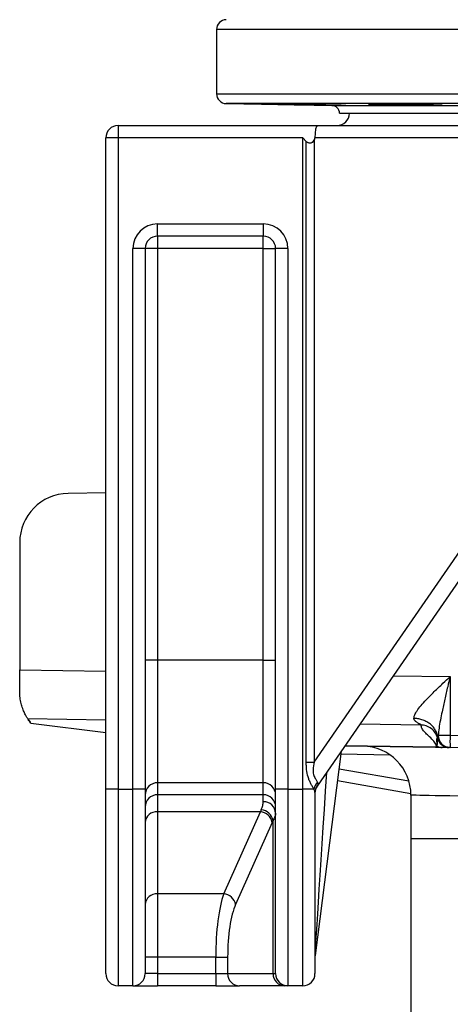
# Model space of a CAD drawing. Header units: millimetres. Extents: x 2363 to 4557, y 1092 to 5762.
# Tile 2 of 26: x 2533 to 2883, y 2287 to 3088. Entities that reach past the tile are written whole.
import ezdxf

# ---------------------------------------------------------------- set-up
doc = ezdxf.new("R2010")
doc.units = ezdxf.units.MM
doc.header["$LTSCALE"] = 2

msp = doc.modelspace()

# ---------------------------------------------------------------- linework, layer by layer
at = {"color": 7, "linetype": 'Continuous', "lineweight": 25}
for p, q in [((2692.76, 3080.01), (2692.76, 3027.73)), ((2700.62, 3019.73), (2786.47, 3018.23)), ((2797.64, 3018.18), (2797.72, 3018.23)), ((2797.72, 3018.23), (2865.47, 3018.23)), ((2874.86, 3018.23), (2875.95, 3018.27)), ((2874.86, 3018.23), (3000.04, 3018.23)), ((2792.76, 3011.84), (3772.76, 3011.84)), ((2612.76, 3001.87), (2612.76, 2991.87)), ((2612.76, 3001.87), (2774.62, 3001.87)), ((2774.62, 3001.87), (3058.49, 3001.87)), ((2612.76, 2991.87), (2602.76, 2991.87)), ((2602.76, 2461.87), (2602.76, 2991.87)), ((2762.76, 2991.87), (2612.76, 2991.87)), ((2612.76, 2991.87), (2612.76, 2461.87)), ((2762.76, 2991.87), (2765.69, 2988.94)), ((2762.76, 2461.87), (2762.76, 2991.87)), ((2765.69, 2483.97), (2765.69, 2988.94)), ((2772.23, 2989.86), (2772.23, 2483.97)), ((3054.88, 2991.87), (2772.76, 2991.87)), ((2644.76, 2911.87), (2644.76, 2921.87)), ((2644.76, 2921.87), (2730.76, 2921.87)), ((2730.76, 2921.87), (2730.76, 2911.87)), ((2730.76, 2911.87), (2644.76, 2911.87)), ((2644.76, 2911.87), (2644.76, 2901.87)), ((2730.76, 2901.87), (2730.76, 2911.87)), ((2624.76, 2461.87), (2624.76, 2901.87)), ((2634.76, 2901.87), (2624.76, 2901.87)), ((2634.76, 2901.87), (2634.76, 2461.87)), ((2644.76, 2901.87), (2634.76, 2901.87)), ((2730.76, 2901.87), (2644.76, 2901.87)), ((2644.76, 2901.87), (2644.76, 2566.78)), ((2730.76, 2566.78), (2730.76, 2901.87)), ((2730.76, 2901.87), (2740.76, 2901.87)), ((2750.76, 2901.87), (2740.76, 2901.87)), ((2740.76, 2461.87), (2740.76, 2901.87)), ((2750.76, 2901.87), (2750.76, 2461.87)), ((2772.23, 2483.97), (3054.88, 2894.28)), ((3066.73, 2888.61), (2774.52, 2464.43)), ((2602.76, 2703.09), (2572.06, 2702.56)), ((2532.76, 2662.56), (2532.76, 2558.99)), ((2644.76, 2566.78), (2634.76, 2566.78)), ((2644.76, 2566.78), (2644.76, 2467.16)), ((2730.76, 2566.78), (2644.76, 2566.78)), ((2730.76, 2467.16), (2730.76, 2566.78)), ((2730.76, 2566.78), (2740.76, 2566.78)), ((2532.76, 2541.18), (2532.76, 2558.99)), ((2882.58, 2553.49), (2882.58, 2505.76)), ((2541.89, 2515.55), (2541.27, 2516.5)), ((2541.89, 2515.55), (2602.76, 2508.08)), ((2872.57, 2504.61), (2872.91, 2505.76)), ((2872.91, 2505.76), (2882.58, 2505.76)), ((2882.58, 2505.76), (2962.58, 2504.37)), ((2794.18, 2492.97), (2772.84, 2326.5)), ((2870.72, 2495.97), (2797.13, 2497.26)), ((2870.72, 2496.03), (2871.77, 2496)), ((2871.6, 2495.95), (2870.72, 2495.97)), ((2882.58, 2495.76), (2882.31, 2495.77)), ((2962.58, 2494.37), (2882.58, 2495.76)), ((2765.69, 2483.97), (2772.23, 2483.97)), ((2850.74, 2458.14), (2791.06, 2468.67)), ((2602.76, 2311.87), (2602.76, 2461.87)), ((2612.76, 2461.87), (2602.76, 2461.87)), ((2612.76, 2461.87), (2612.76, 2301.87)), ((2612.76, 2461.87), (2624.76, 2461.87)), ((2634.76, 2461.87), (2624.76, 2461.87)), ((2624.76, 2301.87), (2624.76, 2461.87)), ((2634.76, 2461.87), (2634.76, 2311.87)), ((2730.76, 2467.16), (2644.76, 2467.16)), ((2644.76, 2467.16), (2644.76, 2457.39)), ((2730.76, 2457.39), (2730.76, 2467.16)), ((2750.76, 2461.87), (2740.76, 2461.87)), ((2740.76, 2311.87), (2740.76, 2461.87)), ((2750.76, 2461.87), (2762.76, 2461.87)), ((2750.76, 2461.87), (2750.76, 2301.87)), ((2762.76, 2301.87), (2762.76, 2461.87)), ((2771.85, 2461.87), (2762.76, 2461.87)), ((2730.76, 2457.39), (2644.76, 2457.39)), ((2644.76, 2457.39), (2644.76, 2443.49)), ((2730.76, 2451.69), (2730.76, 2457.39)), ((2772.76, 2459.17), (2772.76, 2311.87)), ((2850.76, 2457.01), (2850.76, 2421.87)), ((2728.38, 2443.49), (2644.76, 2443.49)), ((2644.76, 2443.49), (2644.76, 2376.72)), ((2698.61, 2376.72), (2728.38, 2443.49)), ((2738.71, 2311.87), (2738.71, 2436.37)), ((2738.04, 2434.91), (2708.27, 2368.15)), ((2850.76, 2421.87), (2850.76, 2083.71)), ((2698.61, 2376.72), (2644.76, 2376.72)), ((2644.76, 2376.72), (2644.76, 2325.29)), ((2644.76, 2325.29), (2634.76, 2325.29)), ((2692.11, 2325.29), (2644.76, 2325.29)), ((2644.76, 2325.29), (2644.76, 2311.87)), ((2692.11, 2325.29), (2701.77, 2325.29)), ((2692.11, 2311.87), (2692.11, 2325.29)), ((2701.77, 2325.29), (2701.77, 2311.87)), ((2644.76, 2311.87), (2634.76, 2311.87)), ((2644.76, 2311.87), (2644.76, 2301.87)), ((2644.76, 2311.87), (2692.11, 2311.87)), ((2692.11, 2311.87), (2692.11, 2301.87)), ((2692.11, 2311.87), (2701.77, 2311.87)), ((2701.77, 2311.87), (2738.71, 2311.87)), ((2738.71, 2311.87), (2740.76, 2311.87)), ((2624.76, 2301.87), (2612.76, 2301.87)), ((2624.76, 2301.87), (2644.76, 2301.87)), ((2692.11, 2301.87), (2644.76, 2301.87)), ((2692.11, 2301.87), (2711.43, 2301.87)), ((2748.37, 2301.87), (2711.43, 2301.87)), ((2750.76, 2301.87), (2748.37, 2301.87)), ((2762.76, 2301.87), (2750.76, 2301.87))]:
    msp.add_line(p, q, dxfattribs=at)
at = {"color": 8, "linetype": 'Continuous', "lineweight": 25}
for p, q in [((3872.76, 3080.01), (2692.76, 3080.01)), ((2692.76, 3027.73), (3872.76, 3027.73)), ((3864.89, 3019.73), (2700.62, 3019.73)), ((2786.47, 3018.23), (2794.42, 3018.23)), ((2532.76, 2558.99), (2602.76, 2557.89)), ((2836.37, 2554.21), (2882.58, 2553.49)), ((2602.76, 2518.11), (2539.4, 2519.11)), ((2859, 2514.08), (2809.26, 2514.87)), ((2797.17, 2497.31), (2870.72, 2496.03)), ((2833.93, 2489.61), (2793.84, 2490.31)), ((2792.33, 2478.57), (2849.05, 2468.57)), ((2850.76, 2421.87), (3714.76, 2421.87))]:
    msp.add_line(p, q, dxfattribs=at)
at = {"color": 8, "linetype": 'Continuous', "lineweight": 25, "flags": 128}
for points in [[(2872.34, 2503.47), (2872.35, 2503.66), (2872.57, 2504.61), (2872.57, 2504.61), (2872.57, 2504.61)], [(2889.24, 2456.28), (2882.33, 2456.41), (2876.09, 2456.53), (2870.51, 2456.63), (2865.61, 2456.73), (2861.39, 2456.81), (2857.87, 2456.88), (2855.06, 2456.93), (2852.94, 2456.97), (2851.53, 2457), (2850.84, 2457.01), (2850.76, 2457.01)]]:
    msp.add_lwpolyline(points, dxfattribs=at)
at = {"color": 7, "linetype": 'Continuous', "lineweight": 25}
for centre, radius, start, end in [((2700.76, 3080.01), 8, 91, 180), ((2700.76, 3027.73), 8, 180, 269), ((2786.36, 3011.84), 6.4, 0, 89), ((2790.76, 3011.87), 10, 270, 0), ((2612.76, 2991.87), 10, 90, 180), ((2644.76, 2901.87), 20, 90, 180), ((2730.76, 2901.87), 20, 0, 90), ((2644.76, 2901.87), 10, 90, 180), ((2730.76, 2901.87), 10, 0, 90), ((2572.76, 2662.56), 40, 91, 180), ((2572.76, 2541.18), 40, 213.48946, 218.08683), ((2882.04, 2505.78), 10, 193.36534, 269.00173), ((2882.83, 2505.68), 9.92, 179.53319, 268.56412), ((3025.88, 2500.76), 143.38, 178.00193, 181.99807), ((2810.76, 2457.01), 40, 359.99329, 89), ((2871.97, 2496), 1.26, 178.74939, 181.25061), ((2871.59, 2496.3), 0.355, 272.2169, 300.8912), ((2876.44, 2505.5), 9.63, 243.2932, 268.97806), ((2782.84, 2459.94), 11.15, 136.70978, 170.02924), ((2644.74, 2457.18), 9.98, 89.89182, 179.89056), ((2730.77, 2457.18), 9.98, 0.10944, 90.10818), ((2782.26, 2459.16), 9.5, 141.6733, 179.90594), ((2782.76, 2458.76), 10, 145.43748, 180), ((2644.74, 2447.41), 9.98, 89.89182, 179.88919), ((2730.77, 2447.41), 9.98, 0.11081, 90.10818), ((2731.05, 2441.98), 9.71, 1.85137, 91.74152), ((2644.09, 2434.14), 9.37, 85.94152, 175.26242), ((2727.38, 2432.64), 10.9, 12.06924, 84.75891), ((2728.05, 2434.29), 10.86, 11.04919, 84.71688), ((2644.09, 2367.38), 9.37, 85.94229, 175.26322), ((2697.61, 2365.87), 10.9, 12.06735, 84.75921), ((2782.76, 2325.23), 10, 172.69424, 180), ((2612.76, 2311.87), 10, 180, 270), ((2624.76, 2311.87), 10, 270, 0), ((2711.6, 2311.7), 9.83, 179.0249, 268.9894), ((2748.54, 2311.7), 9.83, 179.02441, 268.98954), ((2750.76, 2311.87), 10, 180, 270), ((2762.76, 2311.87), 10, 270, 0)]:
    msp.add_arc(centre, radius, start, end, dxfattribs=at)
for centre, major_axis, ratio, start_param, end_param in [((2774.62, 2991.87), (0, 10), 0.186795, 0, 1.570796), ((2746.92, 2991.87), (25.83, 0), 0.387097, 6.080748, 6.283185), ((2782.76, 2494.01), (8.3, 29.63), 0.02265, 3.207575, 3.360963), ((2740.8, 2357.77), (0, 100), 0.241154, 0.508859, 0.541052), ((2750.46, 2357.77), (0, 90), 0.267949, 0.508859, 0.541052), ((2705.51, 2325.29), (0, 60), 0.223291, 0.541052, 1.570796), ((2715.17, 2325.29), (0, 50), 0.267949, 0.541052, 1.570796)]:
    msp.add_ellipse(centre, major_axis=major_axis, ratio=ratio, start_param=start_param, end_param=end_param, dxfattribs=at)
at = {"color": 8, "linetype": 'Continuous', "lineweight": 25}
msp.add_ellipse((2782.76, 2482.51), major_axis=(9.92, 156.01), ratio=0.000169, start_param=3.144228, end_param=4.669423, dxfattribs=at)
at = {"color": 7, "linetype": 'Continuous', "lineweight": 25}
for points, knots in [([(2797.72, 3018.23), (2797.49, 3018.24), (2797.03, 3018.26), (2795.3, 3018.31), (2792.84, 3018.37), (2789.66, 3018.44), (2785.86, 3018.52), (2781.55, 3018.61), (2776.84, 3018.69), (2771.89, 3018.78), (2766.81, 3018.87), (2761.77, 3018.95), (2756.9, 3019.03), (2752.34, 3019.1), (2748.22, 3019.15), (2744.65, 3019.2), (2741.76, 3019.23), (2739.57, 3019.26), (2738.29, 3019.26), (2737.73, 3019.26), (2737.87, 3019.25), (2737.88, 3019.25)], [0, 0, 0, 0, 0.05484, 0.109681, 0.164942, 0.220203, 0.275469, 0.330736, 0.386012, 0.441287, 0.496565, 0.551844, 0.607122, 0.662399, 0.71767, 0.772941, 0.828205, 0.883468, 0.938726, 0.993983, 1, 1, 1, 1]), ([(2738.18, 3019.23), (2738.52, 3019.22), (2739.18, 3019.2), (2741.23, 3019.15), (2743.96, 3019.09), (2747.39, 3019.02), (2751.39, 3018.94), (2755.87, 3018.86), (2760.68, 3018.77), (2765.7, 3018.68), (2770.78, 3018.6), (2775.77, 3018.51), (2780.55, 3018.44), (2784.95, 3018.37), (2788.79, 3018.31), (2792.03, 3018.26), (2793.63, 3018.24), (2794.42, 3018.23)], [0, 0, 0, 0, 0.067208, 0.134419, 0.20163, 0.268849, 0.336067, 0.403295, 0.470524, 0.537759, 0.604994, 0.672231, 0.739469, 0.806702, 0.873935, 0.936968, 1, 1, 1, 1]), ([(2794.42, 3018.23), (2795.13, 3018.19), (2796.55, 3018.11), (2797.18, 3018.1), (2797.51, 3018.09)], [0, 0, 0, 0, 0.493104, 1, 1, 1, 1]), ([(2876.17, 3018.31), (2876.19, 3018.31), (2876.32, 3018.33), (2875.72, 3018.37), (2874.37, 3018.44), (2872.12, 3018.52), (2869.17, 3018.61), (2865.55, 3018.69), (2861.4, 3018.78), (2856.81, 3018.87), (2851.92, 3018.95), (2846.87, 3019.03), (2841.8, 3019.1), (2836.86, 3019.15), (2832.18, 3019.2), (2827.91, 3019.23), (2824.14, 3019.26), (2821.02, 3019.26), (2818.59, 3019.25), (2817.01, 3019.23), (2816.23, 3019.2), (2816.32, 3019.18), (2816.34, 3019.17)], [0, 0, 0, 0, 0.01, 0.063689, 0.117378, 0.171073, 0.224769, 0.278472, 0.332175, 0.385882, 0.439589, 0.493294, 0.546999, 0.600698, 0.654397, 0.708089, 0.761781, 0.815467, 0.869153, 0.922836, 0.97652, 1, 1, 1, 1]), ([(2816.37, 3019.15), (2816.61, 3019.13), (2817.09, 3019.09), (2818.88, 3019.02), (2821.37, 3018.94), (2824.59, 3018.86), (2828.41, 3018.77), (2832.75, 3018.68), (2837.47, 3018.6), (2842.43, 3018.51), (2847.51, 3018.44), (2852.55, 3018.37), (2857.3, 3018.31), (2861.69, 3018.26), (2864.21, 3018.24), (2865.47, 3018.23)], [0, 0, 0, 0, 0.077649, 0.155306, 0.232963, 0.310631, 0.388299, 0.465976, 0.543652, 0.621331, 0.69901, 0.776684, 0.854358, 0.927179, 1, 1, 1, 1]), ([(2865.47, 3018.23), (2866.67, 3018.2), (2869.11, 3018.12), (2872.5, 3018.05), (2873.99, 3018.17), (2874.86, 3018.23)], [0, 0, 0, 0, 0.286821, 0.581665, 1, 1, 1, 1]), ([(2765.69, 2988.94), (2765.91, 2988.71), (2766.16, 2988.52), (2766.7, 2988.2), (2766.99, 2988.07), (2767.6, 2987.88), (2767.92, 2987.81), (2768.56, 2987.76), (2768.88, 2987.77), (2769.52, 2987.85), (2769.83, 2987.93), (2770.43, 2988.15), (2770.71, 2988.29), (2771.5, 2988.82), (2771.93, 2989.3), (2772.23, 2989.86)], [0, 0, 0, 0, 0.125, 0.125, 0.25, 0.25, 0.375, 0.375, 0.5, 0.5, 0.625, 0.625, 0.75, 0.75, 1, 1, 1, 1]), ([(2853.2, 2519.51), (2853.27, 2520.11), (2853.4, 2521.3), (2854.31, 2523.38), (2856.03, 2526.25), (2858.94, 2530.01), (2863.65, 2535.23), (2869.63, 2541.26), (2876.27, 2547.58), (2880.63, 2551.66), (2882.57, 2553.47), (2882.58, 2553.49)], [0, 0, 0, 0, 0.065125, 0.130366, 0.202262, 0.332003, 0.462118, 0.654152, 0.846464, 0.998902, 1, 1, 1, 1]), ([(2882.58, 2553.49), (2882.58, 2553.47), (2881.92, 2550.73), (2880.46, 2544.59), (2878.23, 2535.06), (2875.77, 2523.76), (2873.79, 2513.89), (2873.12, 2507.67), (2872.91, 2505.76)], [0, 0, 0, 0, 0.00141, 0.169436, 0.381306, 0.593116, 0.875063, 1, 1, 1, 1]), ([(2539.4, 2519.11), (2539.17, 2519.44), (2538.73, 2520.11), (2537.4, 2522.39), (2535.89, 2525.5), (2534.45, 2529.36), (2533.35, 2533.85), (2532.81, 2537.86), (2532.77, 2540.41), (2532.76, 2541.18)], [0, 0, 0, 0, 0.16053, 0.321234, 0.480919, 0.640597, 0.788296, 0.93585, 1, 1, 1, 1]), ([(2541.89, 2515.55), (2541.47, 2516.07), (2540.7, 2517.01), (2540.01, 2518.07), (2539.71, 2518.55)], [0, 0, 0, 0, 0.55102, 1, 1, 1, 1]), ([(2872.57, 2504.61), (2872.42, 2505.56), (2872.18, 2506.52), (2871.48, 2508.43), (2871.02, 2509.38), (2869.9, 2511.22), (2869.24, 2512.11), (2867.72, 2513.77), (2866.87, 2514.55), (2865.02, 2515.94), (2864.02, 2516.56), (2861.94, 2517.63), (2860.86, 2518.07), (2858.66, 2518.78), (2857.55, 2519.04), (2855.35, 2519.4), (2854.26, 2519.49), (2853.2, 2519.51)], [0, 0, 0, 0, 0.125, 0.125, 0.25, 0.25, 0.375, 0.375, 0.5, 0.5, 0.625, 0.625, 0.75, 0.75, 0.875, 0.875, 1, 1, 1, 1]), ([(2859, 2514.08), (2859, 2514.1), (2859, 2514.13), (2858.97, 2514.17), (2858.93, 2514.23), (2858.86, 2514.28), (2858.78, 2514.35), (2858.68, 2514.42), (2858.57, 2514.5), (2858.43, 2514.58), (2858.28, 2514.67), (2858.02, 2514.82), (2857.59, 2515.05), (2856.92, 2515.43), (2856.17, 2515.88), (2855.46, 2516.36), (2854.9, 2516.78), (2854.45, 2517.17), (2854.1, 2517.52), (2853.82, 2517.85), (2853.6, 2518.19), (2853.42, 2518.52), (2853.29, 2518.85), (2853.22, 2519.18), (2853.21, 2519.4), (2853.2, 2519.51)], [0, 0, 0, 0, 0.021196, 0.042943, 0.065286, 0.088265, 0.111918, 0.136278, 0.161377, 0.187243, 0.213903, 0.241381, 0.307613, 0.393894, 0.500318, 0.58256, 0.653083, 0.711912, 0.759095, 0.804403, 0.847473, 0.88842, 0.927382, 0.964514, 1, 1, 1, 1]), ([(2872.36, 2503.44), (2872.01, 2504.87), (2871.41, 2506.32), (2869.71, 2508.97), (2868.61, 2510.17), (2866.1, 2512.12), (2864.69, 2512.86), (2861.82, 2513.83), (2860.37, 2514.06), (2859, 2514.08)], [0, 0, 0, 0, 0.25, 0.25, 0.5, 0.5, 0.75, 0.75, 1, 1, 1, 1]), ([(2871.77, 2496), (2871.5, 2497.12), (2870.95, 2499.35), (2867.79, 2502.74), (2864.41, 2505.89), (2861.54, 2508.8), (2859.47, 2511.45), (2859.16, 2513.21), (2859, 2514.08)], [0, 0, 0, 0, 0.186195, 0.372998, 0.560179, 0.707138, 0.853746, 1, 1, 1, 1]), ([(2872.11, 2496.9), (2872.11, 2496.96), (2872.14, 2497.26), (2872.14, 2498.02), (2872.07, 2499.02), (2872.01, 2499.77), (2871.95, 2500.34), (2871.87, 2501.15), (2871.83, 2500.45), (2871.86, 2506.5), (2872.36, 2493.95), (2872.36, 2503.44), (2872.36, 2503.44)], [0, 0, 0, 0, 0.012376, 0.061882, 0.160895, 0.259909, 0.309414, 0.408425, 0.606447, 0.803211, 0.999998, 1, 1, 1, 1]), ([(2882.31, 2495.77), (2881.11, 2495.79), (2879.92, 2496.03), (2877.7, 2496.91), (2876.67, 2497.55), (2874.9, 2499.16), (2874.16, 2500.13), (2873.07, 2502.26), (2872.71, 2503.42), (2872.57, 2504.61)], [0, 0, 0, 0, 0.25, 0.25, 0.5, 0.5, 0.75, 0.75, 1, 1, 1, 1]), ([(2876.26, 2495.87), (2875.95, 2495.88), (2875.41, 2495.88), (2874.61, 2495.88), (2873.97, 2495.88), (2873.39, 2495.89), (2872.89, 2495.9), (2872.38, 2495.92), (2871.98, 2495.93), (2871.71, 2495.94), (2871.6, 2495.95)], [0, 0, 0, 0, 0.318706, 0.534023, 0.680608, 0.781617, 0.884281, 0.927628, 0.971455, 1, 1, 1, 1]), ([(2871.77, 2496), (2871.77, 2496), (2871.78, 2496), (2871.78, 2496), (2871.79, 2496), (2871.79, 2496), (2871.79, 2496), (2871.8, 2496), (2871.81, 2496), (2871.82, 2496), (2871.85, 2496.01), (2871.9, 2496.04), (2871.99, 2496.19), (2872.06, 2496.49), (2872.09, 2496.75), (2872.11, 2496.9)], [0, 0, 0, 0, 0.000009, 0.001825, 0.002503, 0.002913, 0.003327, 0.003686, 0.00428, 0.0058, 0.011725, 0.035213, 0.128887, 0.503332, 1, 1, 1, 1]), ([(2881.18, 2495.79), (2881.09, 2495.79), (2880.67, 2495.8), (2880.58, 2495.8), (2880.17, 2495.81), (2879.8, 2495.81), (2879.14, 2495.82), (2878.01, 2495.84), (2876.85, 2495.86), (2876.26, 2495.87)], [0, 0, 0, 0, 0.09503, 0.475218, 0.570265, 0.665313, 0.832295, 0.916021, 1, 1, 1, 1]), ([(2771.85, 2461.87), (2771.52, 2462.51), (2771.12, 2463.21), (2770.27, 2464.71), (2769.82, 2465.52), (2768.96, 2467.22), (2768.55, 2468.1), (2767.8, 2469.94), (2767.47, 2470.9), (2766.6, 2473.81), (2766.23, 2475.81), (2765.89, 2478.85), (2765.81, 2479.88), (2765.71, 2481.92), (2765.69, 2482.95), (2765.69, 2483.97)], [0, 0, 0, 0, 0.125, 0.125, 0.25, 0.25, 0.375, 0.375, 0.5, 0.5, 0.75, 0.75, 0.875, 0.875, 1, 1, 1, 1]), ([(2772.23, 2483.97), (2771.74, 2481.92), (2770.94, 2478.6), (2771.34, 2473.87), (2772.89, 2470.63), (2774.19, 2468.74), (2774.6, 2467.84), (2774.72, 2467.59)], [0, 0, 0, 0, 0.32855, 0.533019, 0.738996, 0.926576, 1, 1, 1, 1]), ([(2774.72, 2467.59), (2774.91, 2466.9), (2775.15, 2466.02), (2774.86, 2465.22), (2774.8, 2465.05)], [0, 0, 0, 0, 0.787434, 1, 1, 1, 1]), ([(2772.76, 2459.17), (2772.63, 2459.86), (2772.49, 2460.68), (2771.95, 2461.7), (2771.85, 2461.87)], [0, 0, 0, 0, 0.829682, 1, 1, 1, 1]), ([(2729.05, 2445.1), (2729.54, 2446.32), (2730.52, 2448.78), (2730.68, 2450.72), (2730.76, 2451.69)], [0, 0, 0, 0, 0.495848, 1, 1, 1, 1]), ([(2740.76, 2442.3), (2740.66, 2441.44), (2740.48, 2439.71), (2739.3, 2437.49), (2738.71, 2436.37)], [0, 0, 0, 0, 0.495147, 1, 1, 1, 1])]:
    msp.add_open_spline(points, degree=3, knots=knots, dxfattribs=at)

doc.saveas('drawing.dxf')
